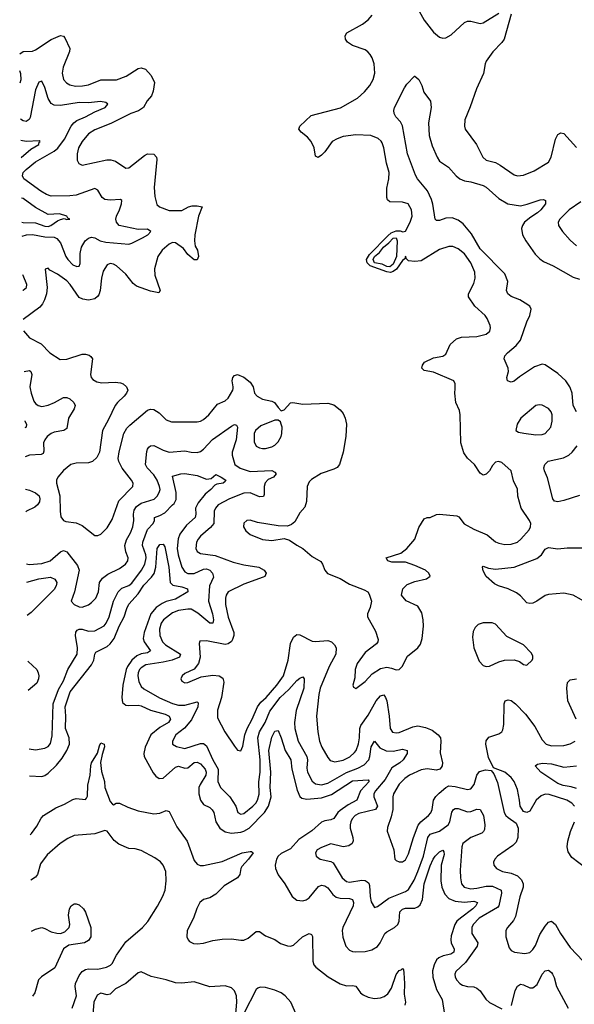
# Model space of a CAD drawing. Header units: inches. Extents: x 2143765 to 2212928, y 878963 to 1017374.
# Tile 27 of 256: x 2144747 to 2148316, y 906035 to 912375. Entities that reach past the tile are written whole.
import ezdxf

# ---------------------------------------------------------------- set-up
doc = ezdxf.new("R2010")
doc.units = ezdxf.units.IN
doc.header["$MEASUREMENT"] = 0
doc.layers.add('C1940', color=7, linetype='Continuous')
doc.layers.add('C1941', color=7, linetype='Continuous')

msp = doc.modelspace()

# ---------------------------------------------------------------- linework, layer by layer
at = {"layer": 'C1940', "color": 5}
for points, elevation in [([(2144814.5, 910000), (2144820.4, 909970), (2144839.3, 909919.3), (2144850, 909903.1), (2144866.7, 909890), (2144890, 909884.7), (2144930, 909891.9), (2144971.1, 909908.9), (2145030, 909942.6), (2145050, 909941.7), (2145070, 909932.9), (2145096.5, 909910), (2145103.6, 909890), (2145097.2, 909870), (2145060.9, 909810), (2145050, 909742.9), (2145030.9, 909729.1), (2144970, 909718.4), (2144950, 909709.8), (2144925.2, 909690), (2144908.8, 909670), (2144901.4, 909650), (2144902.8, 909597.2), (2144897.7, 909582.3), (2144885.2, 909574.8), (2144810, 909569.8), (2144782.6, 909559.9)], 360), ([(2145439.2, 910000), (2145443, 909990), (2145435.5, 909970), (2145420.4, 909950), (2145375.8, 909910), (2145361.1, 909890), (2145319.5, 909800.5), (2145280.7, 909730), (2145261.3, 909590), (2145244.2, 909555.8), (2145215.5, 909530), (2145190, 909520.4), (2145110, 909519.7), (2145077.3, 909510), (2145030, 909472.8), (2144991.8, 909430), (2144983.6, 909410), (2144983.9, 909390), (2145005.3, 909310), (2145006.9, 909210), (2145012.8, 909172.8), (2145030, 909150.4), (2145043.9, 909143.9), (2145110, 909135.8), (2145150, 909119), (2145230, 909054.6), (2145250, 909053.1), (2145270, 909061.7), (2145310, 909102), (2145342.6, 909157.4), (2145384.3, 909275.7), (2145475.4, 909370), (2145478.3, 909390), (2145467.1, 909410), (2145407.1, 909487.1), (2145384.8, 909530), (2145381.7, 909550), (2145387.1, 909592.9), (2145418.3, 909710), (2145436.3, 909743.7), (2145455.3, 909764.7), (2145570, 909861.1), (2145590, 909867.2), (2145610, 909865.3), (2145644.1, 909844.1), (2145690, 909798.9), (2145725.1, 909785.1), (2145890, 909785.2), (2145910, 909790.2), (2145930, 909800.7), (2145964.8, 909830), (2146020.9, 909899.1), (2146070, 909919.6), (2146090, 909938.3), (2146119, 909990), (2146120.5, 910000)], 380), ([(2146252.3, 910000), (2146258.7, 909970), (2146274.9, 909950), (2146310, 909930.3), (2146370, 909918.9), (2146387.7, 909910), (2146410, 909877.3), (2146430, 909857.3), (2146450, 909862), (2146490, 909907.7), (2146506, 909910), (2146570, 909899.5), (2146730, 909904.9), (2146770, 909894.3), (2146810, 909863.1), (2146830, 909838.4), (2146842, 909810), (2146850.2, 909770), (2146846.9, 909690), (2146828.9, 909590), (2146805.7, 909510), (2146790, 909491.5), (2146770, 909479.7), (2146686.8, 909453.2), (2146625.3, 909414.7), (2146610, 909398.7), (2146596.5, 909370), (2146593.3, 909273.3), (2146583.2, 909236.8), (2146550, 909198.7), (2146518.3, 909141.7), (2146496.4, 909123.6), (2146470, 909114.7), (2146410, 909115.1), (2146277.7, 909137.7), (2146230, 909151.5), (2146210, 909149.4), (2146190, 909132.7), (2146188.5, 909110), (2146203.4, 909083.4), (2146230, 909060.5), (2146310, 909027), (2146370, 909020.3), (2146450, 909033.4), (2146483.9, 909023.9), (2146530, 908990.4), (2146570.3, 908970.3), (2146630, 908919.3), (2146685.9, 908885.8), (2146697, 908870), (2146710.4, 908830), (2146729, 908809), (2146810, 908777.1), (2146870, 908740.3), (2146963.9, 908703.9), (2146986.8, 908690), (2146996.7, 908676.7), (2147010.8, 908630), (2147002.8, 908590), (2146986, 908550), (2146984.9, 908530), (2147038, 908438), (2147055.1, 908384.9), (2147052.7, 908370), (2147043.1, 908356.9), (2146970, 908299.2), (2146918.5, 908230), (2146905.5, 908190), (2146903.4, 908136.6), (2146891, 908090), (2146896, 908076), (2146910, 908067.7), (2146970, 908114.4), (2147016.7, 908163.3), (2147070, 908197.5), (2147110, 908205.2), (2147140.4, 908200.4), (2147170, 908188.7), (2147190, 908190.5), (2147209.7, 908210.3), (2147243.3, 908276.7), (2147310, 908330.4), (2147326.4, 908353.6), (2147336.4, 908390), (2147346.2, 908470), (2147344.8, 908510), (2147335.6, 908555.6), (2147310, 908598), (2147233.6, 908633.6), (2147205.2, 908670), (2147212.3, 908710), (2147241.8, 908738.2), (2147290, 908757.6), (2147364.8, 908775.2), (2147388.4, 908791.6), (2147380.9, 908810), (2147359.3, 908830), (2147290, 908861.3), (2147230, 908882), (2147141.8, 908881.8), (2147117.2, 908890), (2147105.2, 908910), (2147201.1, 908938.9), (2147239.5, 908970), (2147290, 909030.8), (2147315.6, 909104.4), (2147350, 909161), (2147369.5, 909170.5), (2147390, 909170.4), (2147430, 909188), (2147449.6, 909190.4), (2147559.6, 909179.6), (2147573.1, 909173.1), (2147608.2, 909128.2), (2147670, 909094.3), (2147756.8, 909056.8), (2147810, 909012.8), (2147830, 909003.6), (2147870, 908996.1), (2147910, 908997.8), (2147950, 909010.3), (2147973, 909030), (2148025.4, 909090), (2148035.1, 909110), (2148036, 909130), (2148028.5, 909150), (2147974, 909230), (2147954, 909306), (2147950.9, 909350.9), (2147925.6, 909405.6), (2147909.5, 909469.5), (2147850, 909524), (2147829.1, 909529.1), (2147810, 909526), (2147790, 909505.2), (2147770, 909469), (2147750, 909449), (2147730, 909442), (2147710, 909455.3), (2147674.5, 909510), (2147630, 909551.8), (2147606.3, 909586.3), (2147585.3, 909650), (2147582.9, 909830), (2147577.6, 909857.6), (2147554.8, 909910), (2147548.6, 909970), (2147549.2, 910000)], 380), ([(2148329.9, 909849.9), (2148309.1, 909890), (2148302.5, 909970), (2148291.4, 910000)], 360), ([(2144779.4, 909791.5), (2144780.5, 909790), (2144790.2, 909770), (2144788.5, 909750), (2144780, 909746.2)], 340), ([(2144791.9, 908870.9), (2144807.5, 908867.5), (2144890, 908872.3), (2144942.8, 908890), (2145010, 908948.2), (2145030, 908956.5), (2145050, 908948.5), (2145119.7, 908859.7), (2145129.4, 908830), (2145100.8, 908690), (2145079.1, 908630), (2145098.8, 908610), (2145130, 908595.3), (2145150, 908591.8), (2145190, 908607.6), (2145210, 908621.5), (2145236.8, 908650), (2145254.6, 908690), (2145260.3, 908750), (2145280.3, 908779.7), (2145315.3, 908804.7), (2145390, 908840.2), (2145427.4, 908870), (2145443.5, 908890), (2145446, 908910), (2145429.4, 908949.4), (2145423.6, 908990), (2145433.8, 909026.2), (2145459.9, 909070), (2145475.9, 909110), (2145482.6, 909150), (2145479.9, 909190), (2145483.1, 909216.9), (2145499.5, 909240.5), (2145530, 909262.6), (2145612.8, 909287.2), (2145632.5, 909307.5), (2145645.8, 909330), (2145650.4, 909350), (2145647.5, 909370), (2145631.7, 909410), (2145610, 909443.7), (2145567.8, 909490), (2145556.5, 909510), (2145566.4, 909593.7), (2145569.9, 909610.1), (2145578.7, 909621.3), (2145590, 909630.3), (2145610, 909632.2), (2145670, 909602.5), (2145710, 909590.8), (2145810, 909598.2), (2145851.3, 909590), (2145890, 909588.4), (2145910, 909595), (2145930, 909609.2), (2145988.6, 909671.4), (2146110, 909757.7), (2146130, 909768), (2146143.4, 909763.4), (2146150.1, 909750.1), (2146139.9, 909670), (2146115.1, 909590), (2146113.7, 909570), (2146131.4, 909511.4), (2146166.2, 909486.2), (2146230, 909465.3), (2146370, 909471), (2146390, 909461.6), (2146398, 909450), (2146380.7, 909430), (2146345.4, 909414.6), (2146327.7, 909392.3), (2146320.2, 909370), (2146321.7, 909318.3), (2146315.4, 909304.6), (2146290, 909302), (2146230, 909327.9), (2146190, 909326.1), (2146097.4, 909290), (2146025.4, 909250), (2146008, 909230), (2145999.8, 909210), (2145995.7, 909130), (2145975.5, 909104.5), (2145911.3, 909050), (2145895.9, 909030), (2145885.2, 909010), (2145880.7, 908970), (2145890.3, 908950), (2145910, 908937.2), (2146005.2, 908925.2), (2146121.9, 908881.9), (2146190, 908865.5), (2146285.5, 908850), (2146320.3, 908830), (2146334, 908810), (2146325.5, 908790), (2146315.2, 908784.8), (2146190, 908741.1), (2146089.3, 908690), (2146076.8, 908670), (2146071.8, 908650), (2146072.2, 908610), (2146090, 908528.4), (2146126.3, 908430), (2146126, 908410), (2146116.8, 908383.2), (2146109.5, 908370.5), (2146090, 908355.5), (2146070, 908352.2), (2145950, 908376), (2145907.1, 908372.9), (2145902.5, 908357.5), (2145908.4, 908270), (2145899.1, 908230), (2145870, 908193.5), (2145810, 908164.2), (2145792.7, 908150), (2145784.9, 908130), (2145790, 908116), (2145810, 908106), (2145830, 908107.8), (2145915.6, 908144.5), (2145990, 908154), (2146031, 908151), (2146054, 908134), (2146062, 908110), (2146045.4, 908010), (2146019.3, 907930), (2146019.5, 907879.5), (2146067.6, 907790), (2146130, 907698), (2146150, 907670.7), (2146170, 907666.8), (2146182.3, 907697.8), (2146196.8, 907770), (2146210.5, 907810), (2146244.5, 907870), (2146278.7, 907950), (2146300.2, 907979.8), (2146333.5, 908010), (2146403.2, 908090), (2146445.4, 908150), (2146475.5, 908250), (2146490, 908359.1), (2146510, 908398.3), (2146530, 908415.2), (2146550, 908414), (2146630, 908374), (2146650, 908370.2), (2146730, 908378), (2146753.4, 908370), (2146774, 908350), (2146783, 908330), (2146781.1, 908290), (2146738.6, 908210), (2146681.6, 908070), (2146673, 908030), (2146658.5, 907890), (2146665, 907790), (2146675.7, 907730), (2146691.7, 907691.7), (2146730, 907624.4), (2146745.7, 907605.7), (2146775.8, 907595.8), (2146830, 907606.2), (2146871.4, 907628.6), (2146902.6, 907657.4), (2146912.2, 907670), (2146927.7, 907712.3), (2146934.4, 907750), (2146935.4, 907810), (2146941.8, 907830), (2146990, 907897.1), (2147040.5, 907990), (2147070, 908022.2), (2147090, 908027.8), (2147102.3, 908010), (2147109, 907989), (2147126.1, 907890), (2147130.9, 907810.9), (2147147.3, 907787.3), (2147170, 907782.2), (2147190, 907784.4), (2147278.2, 907821.8), (2147310, 907828.2), (2147358.1, 907818.1), (2147401.1, 907801.1), (2147440.5, 907770), (2147454.6, 907750), (2147458.5, 907730), (2147453.8, 907653.8), (2147468.7, 907590), (2147466.4, 907570), (2147459.9, 907560.1), (2147450.2, 907549.8), (2147430, 907543.5), (2147370, 907550.8), (2147330, 907545), (2147256.5, 907510), (2147226, 907490), (2147190, 907452.8), (2147153.7, 907390), (2147149.4, 907370), (2147149.5, 907290), (2147138.1, 907241.9), (2147114.2, 907174.2), (2147112, 907150), (2147154.9, 907030), (2147160.7, 906970), (2147170, 906960.7), (2147190, 906953.4), (2147210, 906953.4), (2147230, 906965.5), (2147250, 907004), (2147282.3, 907110), (2147312.5, 907187.5), (2147329.4, 907210.6), (2147379.2, 907250), (2147392.9, 907267.1), (2147401.5, 907290), (2147410.7, 907350), (2147425.9, 907374.1), (2147445.8, 907394.2), (2147490, 907431.8), (2147510, 907440.9), (2147550, 907438.5), (2147630, 907417.4), (2147650, 907422.6), (2147671.9, 907450), (2147688.2, 907510), (2147706.4, 907533.6), (2147744.4, 907544.4), (2147781, 907541), (2147798.9, 907518.9), (2147822.7, 907462.7), (2147864.6, 907270), (2147876.4, 907250), (2147890, 907237.6), (2147941.8, 907201.8), (2147955.2, 907170), (2147953.5, 907110), (2147941.6, 907078.4), (2147921.9, 907058.1), (2147822.6, 906990), (2147804.9, 906970), (2147796.5, 906950), (2147798.7, 906930), (2147816.4, 906910), (2147853.4, 906890), (2147910, 906879), (2147950, 906862), (2147976.5, 906836.5), (2147986.7, 906810), (2147986.6, 906790), (2147967, 906727), (2147938.9, 906601.1), (2147925.5, 906574.5), (2147887.2, 906530), (2147876.5, 906510), (2147876.5, 906470), (2147898, 906398), (2147910, 906382), (2147931.3, 906370), (2147997.1, 906362.9), (2148030, 906368.5), (2148050, 906388.2), (2148066.3, 906413.7), (2148095.6, 906484.5), (2148130, 906539.1), (2148150, 906564.9), (2148170, 906570.5), (2148195.3, 906550), (2148228.1, 906490), (2148290, 906400.4), (2148372.9, 906312.9)], 360), ([(2148350, 909311.6), (2148250, 909278.5), (2148210, 909271), (2148190, 909275.1), (2148178.3, 909290), (2148144.8, 909424.8), (2148123.8, 909470), (2148121, 909490), (2148126.6, 909510), (2148147.6, 909532.4), (2148246.5, 909553.5), (2148280.5, 909570), (2148302.7, 909590), (2148334.5, 909630)], 360), ([(2144808, 907681), (2144850, 907674.5), (2144910, 907684.1), (2144930, 907696.1), (2144945.2, 907714.8), (2144956, 907764), (2144962, 907970), (2144997.9, 908062.1), (2145030, 908118.9), (2145056.4, 908190), (2145116.3, 908290), (2145119.3, 908330), (2145105.8, 908410), (2145108, 908432), (2145116.8, 908443.2), (2145130, 908450.1), (2145150, 908449.5), (2145190, 908438.4), (2145230, 908440.4), (2145290, 908472.8), (2145303.7, 908490), (2145323.2, 908530), (2145350.5, 908630), (2145381.6, 908690), (2145405.7, 908714.3), (2145450, 908731.9), (2145470, 908746.4), (2145530.8, 908830), (2145552.3, 908870), (2145560.5, 908910), (2145558.7, 908930), (2145537.2, 908990), (2145539.5, 909010), (2145570, 909091.6), (2145607, 909130), (2145615.3, 909150), (2145615.3, 909170), (2145650, 909182), (2145680.8, 909199.2), (2145730, 909252), (2145741.3, 909258.7), (2145754.5, 909285.5), (2145755.4, 909330), (2145730, 909434.8), (2145784, 909450), (2145810, 909452.2), (2145890, 909438.8), (2145950, 909416.5), (2145978.9, 909421.1), (2146010, 909445.5), (2146044.9, 909430), (2146074.3, 909410), (2146070, 909402), (2146056.3, 909390), (2146015.3, 909384.7), (2146003.1, 909376.9), (2145978.4, 909350), (2145940.3, 909319.7), (2145896.6, 909263.4), (2145879.5, 909230), (2145880.3, 909190), (2145876, 909170), (2145820.8, 909119.2), (2145777.2, 909062.8), (2145767.6, 909032.4), (2145761.8, 908970), (2145767.4, 908930), (2145790.5, 908850.5), (2145810, 908819), (2145830, 908809.6), (2145870, 908808.7), (2145930, 908835.8), (2145950, 908839.1), (2145970, 908830.7), (2145987.1, 908810), (2145994.4, 908785.6), (2145969.7, 908730.3), (2145961.5, 908630), (2145989.1, 908550), (2145994.6, 908510), (2145991, 908490), (2145970, 908489.9), (2145893.7, 908553.7), (2145850, 908578.2), (2145830, 908579.4), (2145770, 908570.3), (2145730, 908555.3), (2145673.2, 908510), (2145657.2, 908490), (2145646.9, 908450), (2145648.7, 908410), (2145665.4, 908370), (2145685.5, 908350), (2145782.9, 908290), (2145776.2, 908270), (2145728.4, 908251.6), (2145670, 908237.5), (2145559.8, 908220.2), (2145530, 908202.3), (2145518.5, 908190), (2145509.6, 908170), (2145508.1, 908150), (2145514, 908114), (2145530, 908082.2), (2145547.1, 908067.1), (2145647.8, 908007.8), (2145730, 907971.7), (2145770, 907960.1), (2145810, 907961.2), (2145890, 907982.4), (2145895.6, 907975.6), (2145893.5, 907950), (2145852.5, 907867.5), (2145806.9, 907813.1), (2145752.9, 907770), (2145730.3, 907730), (2145730.5, 907710), (2145755.5, 907695.5), (2145810, 907681.2), (2145910, 907714.4), (2145930, 907713.5), (2145950, 907699), (2145990, 907610.2), (2146025.3, 907550), (2146022.2, 907470), (2146039, 907430), (2146098.9, 907370), (2146138.8, 907310), (2146150.4, 907270), (2146170, 907258.3), (2146190, 907264.2), (2146248, 907310), (2146266.1, 907330), (2146277.5, 907350), (2146287.7, 907387.7), (2146286.7, 907466.7), (2146295, 907530), (2146295.8, 907610), (2146280.9, 907750), (2146290.7, 907789.3), (2146327.6, 907850), (2146357.2, 907922.8), (2146424.5, 908010), (2146478.9, 908061.1), (2146530, 908120.2), (2146550, 908135.5), (2146570, 908143.1), (2146578.5, 908130), (2146575, 908070), (2146527.5, 907927.5), (2146515.8, 907850), (2146517.4, 907810), (2146540.5, 907730), (2146596, 907630), (2146598.8, 907610), (2146595.4, 907555.4), (2146600.1, 907530), (2146630, 907471.4), (2146650, 907455), (2146690, 907447.9), (2146730, 907458), (2146850, 907528.6), (2146924, 907556), (2146963.7, 907576.3), (2146994, 907610), (2147001.2, 907630), (2147010, 907693.4), (2147030, 907730.4), (2147065.4, 907685.4), (2147106.2, 907666.2), (2147150, 907665.1), (2147210, 907677.3), (2147240.4, 907670), (2147241.2, 907650), (2147215.5, 907610), (2147193.7, 907590), (2147143.1, 907556.9), (2147098.5, 907481.5), (2147036.1, 907410), (2147027, 907390), (2147025.9, 907370), (2147049, 907310), (2147037.6, 907290), (2146930, 907264), (2146906.2, 907250), (2146887.7, 907230), (2146877.8, 907210), (2146874.3, 907190), (2146874.6, 907170), (2146891.5, 907108.5), (2146892.9, 907087.1), (2146887.6, 907070), (2146864.9, 907055.1), (2146830, 907048.4), (2146750, 907068.6), (2146690, 907045.7), (2146662, 907030), (2146650.4, 907010), (2146654.9, 906990), (2146681, 906970), (2146750, 906955.3), (2146765.4, 906945.4), (2146822, 906850), (2146850, 906826), (2146870, 906822.1), (2146950, 906833.7), (2146971.7, 906831.7), (2146984.5, 906824.5), (2146994.3, 906814.3), (2146999.3, 906799.3), (2147002.3, 906730), (2147010, 906694), (2147030, 906658.8), (2147050, 906665.5), (2147122.1, 906717.9), (2147230, 906760.8), (2147250, 906775.4), (2147285.3, 906834.7), (2147310, 906890.2), (2147345.7, 906990), (2147374.9, 907110), (2147390, 907130.1), (2147449.9, 907150.1), (2147504.5, 907190), (2147515.7, 907210), (2147527.7, 907272.3), (2147539.7, 907290), (2147550, 907296.1), (2147570, 907295.4), (2147630, 907275), (2147650, 907275.7), (2147690, 907291.4), (2147710, 907289.3), (2147732.3, 907250), (2147739.8, 907190), (2147738.5, 907161.5), (2147732.7, 907147.3), (2147722.2, 907137.8), (2147650, 907109.8), (2147598.6, 907070), (2147593, 907050), (2147581.5, 906898.5), (2147583.2, 906850), (2147590.2, 906810.1), (2147608.5, 906788.5), (2147650, 906778.3), (2147690, 906781.9), (2147750, 906796.2), (2147790, 906795.8), (2147844.9, 906770), (2147848.8, 906750), (2147831.4, 906670), (2147821.6, 906658.4), (2147704.3, 906590), (2147665.9, 906550), (2147657.1, 906530), (2147656.9, 906490), (2147695.2, 906430), (2147692, 906410), (2147616.4, 906303.6), (2147554.6, 906245.4), (2147546.7, 906230), (2147549.2, 906210), (2147560.8, 906190), (2147578.9, 906170), (2147597.7, 906157.7), (2147629.4, 906149.4), (2147670, 906146.8), (2147690, 906139.4), (2147710, 906122.6), (2147748.2, 906068.2), (2147770, 906047.3), (2147850, 906006.9)], 340), ([(2144785.4, 909352.3), (2144810, 909344.8), (2144850, 909328.8), (2144873.3, 909310), (2144877.1, 909290), (2144873.9, 909270), (2144862, 909250), (2144844.8, 909235.2), (2144791.3, 909210), (2144787.4, 909207)], 360), ([(2144810.4, 907506.1), (2144890, 907502.8), (2144910, 907509.2), (2144930, 907523.6), (2144984.2, 907575.8), (2145020.1, 907619.9), (2145050.5, 907670), (2145067.2, 907710), (2145066.6, 907750), (2145041.6, 907810), (2145044.3, 907890), (2145039.7, 907950), (2145072.6, 908047.4), (2145210, 908220.2), (2145223.6, 908250), (2145229.9, 908290.1), (2145238.1, 908301.9), (2145310, 908338.7), (2145330, 908357), (2145354.7, 908390), (2145387.5, 908470), (2145420.1, 908530), (2145436.3, 908583.7), (2145449.6, 908610.4), (2145510, 908677.2), (2145546.5, 908733.5), (2145595.6, 908784.4), (2145611.8, 908808.2), (2145623, 908850), (2145632.8, 908970), (2145650, 908995.7), (2145670, 908998.5), (2145680.7, 908980.7), (2145706.8, 908850), (2145714.8, 908750), (2145733.7, 908733.7), (2145790, 908723.7), (2145827.2, 908710), (2145830.3, 908690), (2145750, 908644.7), (2145690, 908628.8), (2145663.3, 908616.7), (2145626.3, 908590), (2145591.9, 908550), (2145548.3, 908430), (2145542.1, 908390), (2145548.2, 908370), (2145590.2, 908310), (2145570, 908298.3), (2145530, 908291.1), (2145500.5, 908279.5), (2145470, 908249.9), (2145442, 908210), (2145433.5, 908190), (2145410.6, 908090), (2145404.6, 908010), (2145410, 907979.3), (2145430, 907962), (2145450, 907958), (2145510, 907961.8), (2145530, 907957.9), (2145590, 907929.7), (2145683.2, 907903.2), (2145708.6, 907890), (2145715.9, 907875.9), (2145717.5, 907870), (2145704.3, 907850), (2145650, 907818.1), (2145591.4, 907770), (2145555.7, 907690), (2145546.2, 907650), (2145548.1, 907630), (2145605.3, 907525.3), (2145623.7, 907503.7), (2145644.4, 907490), (2145670, 907490.2), (2145750, 907561.7), (2145770, 907568.1), (2145810, 907556.6), (2145830, 907556.8), (2145870, 907592.4), (2145890, 907595.1), (2145910, 907583.1), (2145940.3, 907550), (2145947.1, 907530), (2145944.9, 907510), (2145907.9, 907450), (2145900.4, 907430), (2145900.5, 907390), (2145910, 907348.5), (2145930, 907321.8), (2145970, 907302.6), (2145986.7, 907286.7), (2145995.9, 907270), (2146010.1, 907210), (2146035.4, 907170), (2146070, 907144.8), (2146110, 907137.2), (2146170, 907144), (2146190, 907150.1), (2146223.2, 907170), (2146323.1, 907270), (2146348.9, 907310), (2146365.7, 907370), (2146359.3, 907430), (2146364, 907530), (2146350.7, 907670), (2146370, 907754.4), (2146390, 907793.1), (2146410, 907798), (2146430, 907751.8), (2146456.6, 907670), (2146492, 907610), (2146499.3, 907550), (2146533.5, 907413.5), (2146550, 907372.6), (2146562.8, 907362.8), (2146595.6, 907355.6), (2146690, 907364.7), (2146753.1, 907386.9), (2146890, 907473.1), (2146990, 907479.5), (2146995.6, 907470), (2146940.1, 907410), (2146916.8, 907350), (2146860.6, 907319.4), (2146810, 907283.4), (2146795.3, 907270), (2146769.1, 907230.9), (2146750, 907222.7), (2146710, 907217.4), (2146690, 907207.1), (2146627.1, 907152.9), (2146543.2, 907096.8), (2146490, 907036.5), (2146430, 907005.3), (2146411.3, 906990), (2146399.3, 906970), (2146391.9, 906930), (2146394.5, 906910), (2146410, 906868.5), (2146454, 906810), (2146500.3, 906730), (2146530, 906706.5), (2146570, 906701.8), (2146590, 906707.3), (2146610, 906719.8), (2146670, 906792.7), (2146690, 906801.7), (2146710, 906798.7), (2146730, 906785.8), (2146761.8, 906741.8), (2146783.9, 906723.9), (2146810, 906717.6), (2146870, 906717.2), (2146889.4, 906709.4), (2146895.4, 906690), (2146892.7, 906670), (2146827, 906530), (2146822.4, 906510), (2146826.5, 906466.5), (2146847, 906410), (2146870, 906383.5), (2146890, 906374.6), (2146910, 906372.1), (2146970, 906376.2), (2147014.1, 906385.9), (2147050, 906407.3), (2147068, 906432), (2147097.3, 906490), (2147110, 906501.9), (2147159.8, 906530), (2147179.8, 906550), (2147190.5, 906570), (2147194.6, 906630), (2147210, 906646.7), (2147230, 906655.1), (2147290, 906654.8), (2147310, 906662.3), (2147324, 906676), (2147339.4, 906710), (2147350.7, 906810), (2147390, 906926.9), (2147408.2, 906970), (2147422, 906990), (2147450, 907016.8), (2147470, 907027), (2147477.6, 907017.6), (2147478.7, 906998.7), (2147460.1, 906930), (2147457.8, 906830), (2147463.4, 906790), (2147483.7, 906743.7), (2147510, 906716.3), (2147550, 906699.9), (2147610, 906693.2), (2147670, 906699.5), (2147693.4, 906690), (2147683, 906670), (2147663.3, 906650), (2147583.2, 906590), (2147561.4, 906570), (2147547.8, 906550), (2147524.4, 906475.6), (2147521.7, 906450), (2147525.1, 906430), (2147542.9, 906390), (2147541.1, 906370), (2147522.6, 906357.4), (2147473.1, 906346.9), (2147445.1, 906334.9), (2147430, 906321.1), (2147413.9, 906290), (2147405, 906250), (2147406.2, 906210), (2147429.5, 906130), (2147465.5, 906065.5), (2147480.3, 905970)], 320), ([(2148416.4, 908610), (2148310, 908669.8), (2148250, 908682.5), (2148150, 908673.7), (2148130, 908666.6), (2148075.5, 908630), (2148050, 908618.5), (2148030, 908615.1), (2148010, 908620.5), (2147970, 908665.4), (2147944.5, 908684.5), (2147890, 908710.9), (2147828.7, 908728.7), (2147802, 908742), (2147750, 908789.4), (2147730, 908825.2), (2147725.1, 908850), (2147730, 908855.5), (2147764, 908844), (2147810, 908837.2), (2147930, 908849.5), (2148074.5, 908905.5), (2148105.5, 908930), (2148130, 908964.7), (2148150, 908976), (2148210, 908967.3), (2148270, 908974.2), (2148370, 908974.7)], 360), ([(2144793.5, 908752.7), (2144870, 908775.5), (2144945.7, 908785.7), (2144972.5, 908772.5), (2144985.8, 908750), (2144982.6, 908730), (2144970, 908706.2), (2144821.7, 908558.3), (2144796.4, 908538.7)], 340), ([(2144800.4, 908244.4), (2144802.7, 908242.6), (2144857.8, 908190), (2144867.3, 908170), (2144870.2, 908150.2), (2144868.5, 908130), (2144856.7, 908103.3), (2144802.9, 908056)], 340), ([(2148328.5, 907870), (2148274.2, 907990), (2148268.6, 908071.4), (2148273.4, 908106.6), (2148290, 908123.2), (2148330, 908130.2)], 360), ([(2148318.8, 907310), (2148301, 907330), (2148268, 907350), (2148154.8, 907385.2), (2148130, 907387.7), (2148102.3, 907377.7), (2148072, 907350), (2148030, 907279.3), (2148010, 907269.3), (2147990, 907277.2), (2147967.3, 907310), (2147964.7, 907350), (2147950, 907419), (2147930, 907469.5), (2147910, 907495.4), (2147870, 907529.7), (2147797.2, 907557.2), (2147764.9, 907624.9), (2147747.7, 907710), (2147750, 907730.7), (2147765.6, 907754.4), (2147830, 907775.6), (2147849.8, 907790.2), (2147856.8, 907803.2), (2147863.6, 907836.4), (2147864.5, 907970), (2147871.9, 907988.1), (2147890, 907996.1), (2147910, 907990.2), (2147939, 907970), (2148002.5, 907902.5), (2148063.3, 907823.3), (2148110, 907738.7), (2148134.4, 907710), (2148170, 907699.7), (2148250, 907702), (2148290, 907711.3), (2148323, 907730)], 360), ([(2144815.5, 907127.2), (2144824.1, 907135.9), (2144857.9, 907182.1), (2144885.8, 907234.2), (2144901.6, 907250), (2144979.3, 907300.7), (2145036.4, 907323.6), (2145090, 907354.4), (2145110, 907361), (2145170, 907352.9), (2145178.2, 907361.8), (2145184, 907376), (2145186.1, 907446.1), (2145200.5, 907510), (2145204.3, 907570), (2145210, 907590.2), (2145247.1, 907652.9), (2145260.2, 907699.8), (2145270, 907718.9), (2145290.6, 907710.6), (2145293.1, 907693.1), (2145277.3, 907642.7), (2145268.2, 907591.8), (2145274, 907534), (2145293.4, 907470), (2145295.8, 907430), (2145330, 907340.4), (2145344.3, 907324.3), (2145350, 907320.3), (2145368.9, 907331.1), (2145390, 907330.2), (2145444.1, 907304.1), (2145510, 907280.7), (2145610, 907262.4), (2145650, 907265), (2145690, 907282.8), (2145710, 907277.6), (2145757.6, 907177.6), (2145824.7, 907084.7), (2145870, 906962), (2145890, 906936.6), (2145908.6, 906928.6), (2145930, 906928.3), (2146050, 906955.5), (2146179.6, 907010), (2146230, 907019.3), (2146239.1, 907019.1), (2146250, 907011.3), (2146220.4, 906970), (2146176.6, 906923.4), (2146170.1, 906909.9), (2146165, 906870), (2146149.7, 906850.3), (2146062.9, 906797.1), (2146010, 906743.4), (2145970, 906721.3), (2145930.6, 906709.4), (2145907.4, 906690), (2145887.2, 906652.8), (2145865, 906590), (2145825.7, 906510), (2145824, 906470), (2145830.6, 906450.6), (2145839.7, 906439.7), (2145866.4, 906426.4), (2145890, 906424.6), (2145930, 906428.1), (2145990, 906445.6), (2146050, 906455.3), (2146110, 906456.1), (2146170, 906447.3), (2146190, 906448.9), (2146218.3, 906461.7), (2146270, 906503.5), (2146290, 906502.9), (2146330, 906475.5), (2146390, 906452.3), (2146426.8, 906426.8), (2146470, 906410.8), (2146490, 906408.8), (2146510, 906416.4), (2146568.3, 906470), (2146610.8, 906490), (2146624.9, 906485), (2146631.6, 906471.6), (2146632.8, 906312.8), (2146640.1, 906290), (2146654.1, 906274.1), (2146731.5, 906211.5), (2146810, 906166.9), (2146850, 906153.9), (2146890, 906156.8), (2146910, 906152.6), (2146940.9, 906110), (2146957, 906097), (2146990, 906081.3), (2147030, 906072.1), (2147070, 906076.5), (2147093.7, 906086.3), (2147116.9, 906103.1), (2147141, 906139), (2147170, 906226.5), (2147190, 906252.1), (2147202.8, 906257.2), (2147210, 906266), (2147216.5, 906256.5), (2147218.7, 906238.7), (2147224.1, 906170), (2147221.1, 906101.1), (2147230.1, 906050), (2147225.3, 906030)], 280), ([(2148330, 907425.3), (2148295.9, 907435.9), (2148243.8, 907443.8), (2148210, 907456.4), (2148100.7, 907530), (2148063.7, 907570), (2148078.7, 907581.3), (2148112.9, 907587.1), (2148170, 907582.9), (2148250, 907562.5), (2148330, 907569.5)], 340), ([(2148390, 906911.2), (2148300.6, 906980.6), (2148276, 907016), (2148269.9, 907050), (2148275.4, 907084.6), (2148292, 907148), (2148318, 907210)], 360), ([(2145085.4, 906010), (2145114, 906090), (2145105, 906150), (2145107.4, 906170), (2145130, 906219.7), (2145150, 906246.3), (2145170, 906258.8), (2145190, 906264.6), (2145250, 906260.5), (2145305.9, 906274.1), (2145332.7, 906287.3), (2145342.4, 906297.6), (2145370, 906350.8), (2145430, 906437.6), (2145538.4, 906530), (2145571.9, 906568.1), (2145633.2, 906666.8), (2145668.6, 906731.4), (2145683.1, 906770), (2145690.8, 906830), (2145687.2, 906890), (2145671.5, 906930), (2145653, 906953), (2145617.4, 906977.4), (2145530, 907024.9), (2145490, 907036.3), (2145450, 907038.7), (2145386.1, 907066.1), (2145355.3, 907090), (2145310, 907149.6), (2145294.6, 907154.6), (2145230, 907132.6), (2145098.5, 907121.5), (2145057.4, 907102.6), (2145008.8, 907070), (2144923.4, 906996.6), (2144881.3, 906938.7), (2144862.8, 906870), (2144850, 906854.7), (2144819.5, 906834.5)], 280), ([(2144823.9, 906506), (2144850, 906519.9), (2144890, 906529.8), (2144910, 906524.1), (2144950, 906502.2), (2144987.1, 906492.9), (2145010, 906491.1), (2145038.8, 906501.2), (2145066, 906530), (2145070, 906548.7), (2145061.6, 906610), (2145068, 906650), (2145079.5, 906670), (2145098.6, 906681.4), (2145110, 906683.1), (2145130, 906676), (2145158.5, 906650), (2145170, 906629.4), (2145204.8, 906530), (2145204.2, 906470), (2145190, 906446), (2145163.7, 906430), (2145063.7, 906416.3), (2145030, 906392), (2144973.2, 906270), (2144887.4, 906212.6), (2144867.7, 906192.3), (2144844, 906110), (2144829.6, 906087.6)], 320), ([(2146136.1, 905950), (2146145.3, 906050), (2146143.4, 906090), (2146130, 906122.9), (2146110, 906141.2), (2146070, 906153.6), (2145970, 906148.7), (2145870, 906178.8), (2145790, 906170.9), (2145750, 906174.3), (2145690, 906193), (2145594.2, 906214.2), (2145530, 906243.5), (2145510, 906238), (2145430.8, 906170), (2145364.3, 906135.7), (2145330, 906100.8), (2145310, 906095.7), (2145270, 906105.9), (2145245.1, 906094.9), (2145224.3, 906050), (2145218.4, 905970)], 280), ([(2147912, 906028), (2147936.9, 906123.1), (2147950, 906151.2), (2147970, 906163.8), (2147990, 906160.5), (2148030, 906141.6), (2148050, 906141.4), (2148076.7, 906163.3), (2148110, 906228.9), (2148130, 906250.2), (2148150, 906254.6), (2148170, 906240.3), (2148176.5, 906230), (2148186.8, 906206.8), (2148200.9, 906150), (2148276.4, 906010)], 340), ([(2146530, 905960.9), (2146491.8, 906050), (2146455, 906090), (2146430, 906109.9), (2146390, 906126.9), (2146330, 906143.6), (2146293.9, 906146.2), (2146280.2, 906139.8), (2146269.2, 906130.8), (2146190, 905975.5)], 280)]:
    msp.add_lwpolyline(points, dxfattribs=dict(at, elevation=elevation))
at = {"layer": 'C1940', "color": 5, "elevation": 380}
for points in [[(2148090, 909895.4), (2148070, 909889.7), (2147973, 909810), (2147948.2, 909770), (2147941, 909730), (2147958, 909718), (2147992.1, 909712.1), (2148070, 909701.5), (2148110, 909702.8), (2148130, 909710.4), (2148166, 909750), (2148175.1, 909790), (2148175.1, 909830), (2148168, 909850), (2148150, 909871.2), (2148110, 909893)], [(2146410, 909796.9), (2146390, 909796.8), (2146299.3, 909760.7), (2146265.4, 909730), (2146256.5, 909710), (2146255.8, 909655.8), (2146270, 909628.4), (2146290, 909618), (2146310, 909614.6), (2146330, 909614.3), (2146370, 909624), (2146390, 909636), (2146410, 909656), (2146429, 909690), (2146434.5, 909710), (2146435.6, 909750), (2146430.7, 909770.7), (2146424.8, 909784.8)], [(2147788.3, 908491.7), (2147730, 908491.6), (2147698.7, 908481.3), (2147678.3, 908461.7), (2147665.1, 908434.9), (2147660.9, 908399.1), (2147670.4, 908330), (2147703.6, 908243.6), (2147730, 908216.3), (2147750, 908210.4), (2147770, 908212.7), (2147830, 908240.4), (2147868.1, 908251.9), (2147930, 908253.4), (2147963, 908243), (2147990, 908222.8), (2148010, 908218), (2148045.2, 908250), (2148050, 908262), (2148050, 908278), (2148039.1, 908299.1), (2147988.7, 908350), (2147882.4, 908402.4), (2147810, 908482.9)]]:
    msp.add_lwpolyline(points, close=True, dxfattribs=at)
at = {"layer": 'C1941', "color": 5}
for points, elevation in [([(2147549.2, 910000), (2147549.7, 910030), (2147540.5, 910050), (2147410, 910106), (2147350, 910116.2), (2147336.2, 910130), (2147339.6, 910150), (2147352.3, 910170), (2147410, 910198.5), (2147470, 910207.8), (2147490, 910221.6), (2147516.6, 910283.4), (2147559.3, 910320.7), (2147590, 910330.3), (2147690, 910334), (2147749.2, 910350), (2147773.3, 910370), (2147778, 910390), (2147775.1, 910404.9), (2147756.4, 910450), (2147742, 910470), (2147675.6, 910530), (2147634.7, 910590), (2147634.7, 910610), (2147670, 910676.3), (2147679.3, 910710), (2147675.8, 910750), (2147649.8, 910810), (2147610, 910866.2), (2147570, 910899.8), (2147533.8, 910913.8), (2147510, 910914.4), (2147450, 910894.4), (2147330, 910821), (2147290, 910817.3), (2147250, 910822.5), (2147235.8, 910835.8), (2147230, 910852.3), (2147225.3, 910834.7), (2147210, 910824.9), (2147171.4, 910768.6), (2147150, 910752.7), (2147132.6, 910747.4), (2147110, 910750.4), (2147002, 910790), (2146983.4, 910810), (2146980.1, 910830), (2146998.1, 910861.9), (2147116, 910984), (2147138.3, 911001.7), (2147170, 911014.9), (2147195.8, 911015.8), (2147212.2, 911007.8), (2147230, 911012), (2147260.2, 911070), (2147273.2, 911110), (2147268.7, 911150), (2147247.3, 911190), (2147210, 911200.7), (2147130, 911202.8), (2147114, 911214), (2147109.8, 911229.8), (2147109.9, 911290), (2147123.4, 911350), (2147125.7, 911390), (2147107.6, 911450), (2147091.4, 911550), (2147080.9, 911580.9), (2147073.5, 911593.5), (2147054.3, 911610), (2147008, 911628), (2146910, 911632.8), (2146830, 911622.7), (2146790, 911608.5), (2146758.6, 911590), (2146710, 911523.1), (2146690, 911501.7), (2146667.5, 911487.5), (2146650, 911495.3), (2146642.4, 911550), (2146623.5, 911590), (2146598.6, 911618.6), (2146558.4, 911650), (2146542.7, 911670), (2146549.3, 911690), (2146622.3, 911757.7), (2146812.1, 911807.9), (2146920.4, 911870), (2146966, 911910), (2147001.5, 911950), (2147022.4, 911990), (2147033.6, 912030), (2147028.7, 912090), (2147015.3, 912130), (2147003.5, 912150), (2146988.3, 912168.3), (2146970, 912180.9), (2146889.3, 912209.3), (2146856.3, 912230), (2146844, 912250), (2146841.3, 912270), (2146852, 912290), (2146954.1, 912345.9), (2146990, 912374.3), (2147016.1, 912403.9)], 380), ([(2147317.1, 912430), (2147350.7, 912370.7), (2147410, 912295.3), (2147450, 912261.5), (2147470, 912255.3), (2147490, 912257.8), (2147523.3, 912276.7), (2147610, 912356.5), (2147630, 912364.2), (2147650, 912364.6), (2147710, 912350.3), (2147730, 912354.3), (2147830, 912415.8)], 380), ([(2147910.6, 912410), (2147864.7, 912250), (2147850, 912227.2), (2147791.7, 912168.3), (2147750, 912108), (2147742, 912090), (2147731.3, 912028.7), (2147686.6, 911930), (2147646.8, 911813.2), (2147611.7, 911730), (2147608.9, 911690), (2147613.7, 911670), (2147687.2, 911570), (2147728.8, 911488.8), (2147750.2, 911470.2), (2147810, 911454.2), (2147838.9, 911438.9), (2147930, 911375.6), (2147950, 911369.1), (2147990, 911372.8), (2148058.2, 911401.8), (2148150, 911457.4), (2148167.2, 911490), (2148195.7, 911604.3), (2148210, 911636.4), (2148230, 911647), (2148250, 911641.1), (2148330, 911551.7)], 380), ([(2144747.4, 912155.6), (2144770, 912168.8), (2144830, 912173), (2144850, 912181.3), (2144950, 912246), (2145010, 912273.5), (2145028.4, 912268.4), (2145037.5, 912257.5), (2145070.2, 912190), (2145068.4, 912170), (2145026.6, 912070), (2145020.2, 912030), (2145030.2, 911990), (2145048, 911968), (2145070, 911954.7), (2145107.4, 911947.4), (2145152.2, 911947.8), (2145190, 911955), (2145270, 911986.7), (2145370, 911986.5), (2145433.3, 912010), (2145510, 912059.8), (2145530, 912065.6), (2145556, 912056), (2145594.5, 912014.5), (2145615.1, 911970), (2145605.8, 911914.2), (2145595.7, 911884.3), (2145568.7, 911851.3), (2145543.5, 911810), (2145513, 911787), (2145463.1, 911770), (2145334.4, 911705.6), (2145230, 911664.4), (2145190, 911639.8), (2145150, 911591), (2145126.7, 911550), (2145116.5, 911510), (2145117.6, 911470), (2145128.8, 911448.8), (2145150, 911437.6), (2145308.1, 911471.9), (2145333, 911473), (2145363.4, 911463.4), (2145430, 911417.6), (2145450, 911420.3), (2145550, 911500.8), (2145570.2, 911510.2), (2145610, 911508.7), (2145628.7, 911490), (2145630, 911474), (2145613.4, 911293.4), (2145616.1, 911236.1), (2145630, 911185.5), (2145647.7, 911170), (2145710, 911146), (2145790, 911146.8), (2145833.2, 911170), (2145856.5, 911176.5), (2145890, 911176.4), (2145922, 911170), (2145898.4, 911110), (2145874.9, 910990), (2145872.4, 910950), (2145875.9, 910915.9), (2145892.2, 910890), (2145899.1, 910850), (2145890, 910828.7), (2145870, 910829.3), (2145830, 910862.7), (2145801, 910901), (2145750, 910937), (2145730, 910939.6), (2145710, 910928.6), (2145664.6, 910890), (2145635.3, 910850), (2145614.7, 910770), (2145618, 910730), (2145650.4, 910630), (2145643.6, 910616.4), (2145590, 910626.4), (2145499, 910659), (2145476.7, 910676.7), (2145430, 910736.8), (2145370, 910789.6), (2145350, 910801.3), (2145330, 910805.6), (2145310, 910796.2), (2145284.7, 910755.3), (2145274.4, 910710), (2145265.2, 910630), (2145256.2, 910603.8), (2145248.7, 910591.3), (2145230, 910576.8), (2145190.2, 910569.8), (2145154.2, 910574.2), (2145130, 910586), (2145072.2, 910670), (2145050, 910693.2), (2144990, 910737.2), (2144942.3, 910762.3), (2144930, 910775.1), (2144911.1, 910768.9), (2144923.5, 910650), (2144919.8, 910610), (2144907.1, 910570), (2144895.2, 910544.8), (2144876.7, 910523.3), (2144770.6, 910444.8)], 380), ([(2144750, 911967.5), (2144751.1, 911968.9), (2144757.7, 911990), (2144754.2, 912025.8), (2144748.9, 912044.9)], 380), ([(2148291.4, 910000), (2148287.7, 910010), (2148261, 910050), (2148210, 910095.6), (2148130, 910152.6), (2148110, 910156), (2148060, 910140), (2147964.1, 910075.9), (2147930, 910047.8), (2147910, 910040.7), (2147886, 910050), (2147882.9, 910070), (2147893.3, 910110), (2147891.6, 910130), (2147864.5, 910190), (2147869.6, 910210), (2147885.6, 910230), (2147943.4, 910276.6), (2147969.3, 910310.7), (2148011.1, 910428.9), (2148030.8, 910470), (2148038.7, 910510), (2148029.4, 910530), (2148000.7, 910550), (2147966.6, 910570), (2147910, 910592.7), (2147888.5, 910610), (2147880.3, 910630), (2147888.8, 910690), (2147870, 910737.7), (2147710, 910900.3), (2147654.8, 910994.8), (2147600.4, 911060.4), (2147570, 911084.4), (2147530, 911098.4), (2147490, 911097.2), (2147450, 911082.2), (2147430, 911081.3), (2147422, 911090), (2147406.9, 911186.9), (2147397.6, 911217.6), (2147371.9, 911272), (2147306.6, 911350), (2147293.9, 911373.9), (2147243.1, 911510), (2147211.8, 911691.8), (2147198, 911718), (2147167.3, 911750), (2147157, 911770), (2147155.1, 911790), (2147159.3, 911810), (2147223.6, 911936.4), (2147239.5, 911960.5), (2147288, 912010), (2147290.9, 912010.9), (2147316, 911990), (2147336, 911950), (2147348.1, 911908.1), (2147390.6, 911850), (2147395.3, 911810), (2147377.7, 911710), (2147382.2, 911630), (2147402.3, 911562.3), (2147433.2, 911490), (2147450, 911464.7), (2147506, 911426), (2147555.8, 911370), (2147580.3, 911350), (2147610, 911337.4), (2147651.5, 911331.5), (2147730, 911306.9), (2147750, 911295.8), (2147830, 911223.2), (2147888.9, 911188.9), (2147970, 911176.9), (2148014.2, 911185.8), (2148095.8, 911215.8), (2148117.6, 911217.6), (2148130.5, 911210.5), (2148130.4, 911190), (2148101.1, 911150), (2148080.4, 911130), (2148036.8, 911103.2), (2147996.5, 911070), (2147982.5, 911050), (2147975.9, 911030), (2147983.7, 910990), (2148004.1, 910950), (2148065.4, 910865.4), (2148094.1, 910834.1), (2148117.7, 910817.7), (2148180.2, 910790), (2148310, 910715.9), (2148350, 910702.9)], 360), ([(2144763.3, 910980.3), (2144790.7, 910989.3), (2144829.1, 910990.9), (2144910, 910976), (2144970, 910973.4), (2144986.7, 910966.7), (2145010, 910937.2), (2145044.7, 910850), (2145056.8, 910830), (2145090, 910796.8), (2145115, 910785), (2145130, 910788), (2145135.7, 910804.3), (2145136.8, 910870), (2145145.4, 910910), (2145167.8, 910950), (2145190, 910968.9), (2145210, 910974.4), (2145229.9, 910969.9), (2145266.3, 910950), (2145301.7, 910941.7), (2145450, 910929.7), (2145470, 910935.6), (2145537, 910970), (2145572, 910990), (2145592.2, 911010), (2145570, 911025.7), (2145510, 911023.2), (2145387.9, 911050), (2145370.2, 911070), (2145366.6, 911090), (2145370.2, 911110), (2145390.2, 911150), (2145403.2, 911190), (2145403.8, 911210), (2145396, 911216), (2145330, 911211.6), (2145296.3, 911216.3), (2145278, 911230), (2145250, 911277), (2145230, 911287.1), (2145110, 911244.3), (2145070, 911239.8), (2144950, 911239.2), (2144918.9, 911250), (2144883.5, 911270), (2144774.9, 911350), (2144764.9, 911370), (2144770.2, 911390), (2144788.2, 911410), (2144850, 911459.1), (2144970, 911527.7), (2144992.5, 911547.5), (2145035.4, 911604.6), (2145078.4, 911690), (2145095.7, 911710), (2145115.5, 911724.5), (2145171, 911749), (2145230, 911782.2), (2145296.4, 911810), (2145314, 911830), (2145300.7, 911840.7), (2145266.8, 911846.8), (2145190, 911840.1), (2145130, 911841.8), (2145010, 911822.3), (2144970, 911823.7), (2144950, 911835.9), (2144930, 911867.6), (2144910, 911938), (2144890, 911979.1), (2144870, 911973.4), (2144850, 911922.4), (2144814.1, 911745.9), (2144808.8, 911731.2), (2144790, 911718.3), (2144770, 911723.9), (2144753.1, 911735)], 360), ([(2144756.5, 911487.2), (2144819.8, 911540.2), (2144870.2, 911570), (2144873.3, 911586.7), (2144878.8, 911590), (2144873.7, 911593.7), (2144790, 911590.7), (2144755, 911596)], 340), ([(2144762.1, 911070.9), (2144770, 911069.6), (2144850, 911065.6), (2144910, 911044.4), (2144930, 911044), (2144947.9, 911050), (2144990, 911080.2), (2145010, 911088.5), (2145034, 911094), (2145050, 911088.6), (2145070.7, 911090), (2145056.9, 911096.9), (2145051, 911110), (2145004.5, 911124.5), (2144930, 911120.5), (2144850, 911166.4), (2144770, 911223.3), (2144760, 911226.5)], 340), ([(2148358.7, 911201.3), (2148283.6, 911150), (2148222.7, 911090), (2148211.8, 911070), (2148215.3, 911050), (2148240.3, 911010), (2148290, 910954.9), (2148330, 910919.5)], 380), ([(2144768, 910633.8), (2144770, 910633.6), (2144790.6, 910649.4), (2144792.6, 910670), (2144770, 910726.7), (2144766.7, 910732.8)], 360), ([(2144771.6, 910372.1), (2144810, 910325.5), (2144886.6, 910286.6), (2144940.4, 910230), (2145007.3, 910187.3), (2145050, 910189.2), (2145150, 910220.3), (2145170, 910220.9), (2145194.3, 910214.3), (2145205.8, 910205.8), (2145214.9, 910190), (2145202, 910090), (2145206.9, 910070), (2145217.8, 910057.8), (2145243.7, 910043.7), (2145276.6, 910036.6), (2145361.6, 910041.6), (2145397.1, 910037.1), (2145413.4, 910030), (2145435.5, 910010), (2145439.2, 910000)], 380), ([(2144775.1, 910109.1), (2144810, 910115.8), (2144819.5, 910110), (2144824.5, 910090), (2144812.5, 910010), (2144814.5, 910000)], 360), ([(2146120.5, 910000), (2146122, 910010), (2146115.6, 910050), (2146118.3, 910070), (2146130, 910083.7), (2146150, 910090.2), (2146190, 910074), (2146230, 910040.2), (2146250.2, 910010), (2146252.3, 910000)], 380)]:
    msp.add_lwpolyline(points, dxfattribs=dict(at, elevation=elevation))
at = {"layer": 'C1941', "color": 5, "elevation": 360}
msp.add_lwpolyline([(2147130, 910783.4), (2147110, 910786.2), (2147080.1, 910800.1), (2147031.2, 910810), (2147021.1, 910830), (2147031.7, 910850), (2147063.3, 910876.7), (2147089.5, 910910), (2147123.1, 910936.9), (2147150, 910968.4), (2147169.5, 910969.5), (2147175.5, 910950), (2147172.5, 910850), (2147150, 910800.3)], close=True, dxfattribs=at)

doc.saveas('drawing.dxf')
